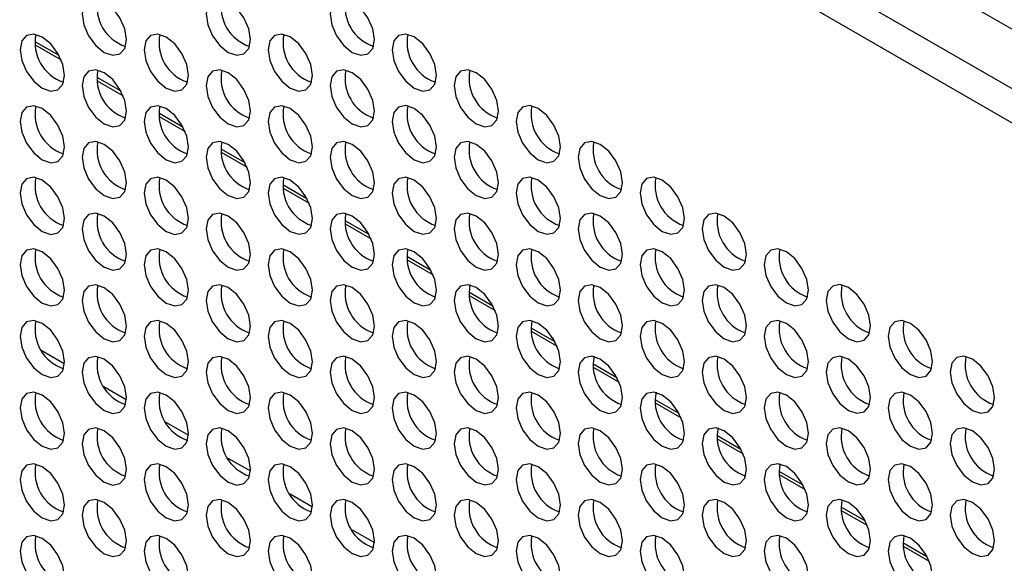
# Model space of a CAD drawing. Header units: millimetres. Extents: x 256 to 1374, y 313 to 1176.
# Tile 173 of 212: x 1155 to 1171, y 992 to 1001. Entities that reach past the tile are written whole.
import ezdxf

# ---------------------------------------------------------------- set-up
doc = ezdxf.new("R2010")
doc.units = ezdxf.units.MM

msp = doc.modelspace()

# ---------------------------------------------------------------- linework, layer by layer
at = {"color": 7, "linetype": 'Continuous', "lineweight": 30}
for p, q in [((1112.7167, 1034.3251), (1282.2485, 936.4564)), ((1281.4236, 935.9802), (1111.4203, 1034.121)), ((1281.3546, 935.4757), (1111.1846, 1033.7127))]:
    msp.add_line(p, q, dxfattribs=at)
at = {"color": 8, "linetype": 'Continuous', "lineweight": 30}
for p, q in [((1155.1666, 1000.6184), (1155.549, 1000.3977)), ((1155.1699, 1000.5621), (1155.5843, 1000.3229)), ((1156.1566, 1000.0469), (1156.539, 999.8262)), ((1156.1599, 999.9906), (1156.5742, 999.7514)), ((1157.1465, 999.4754), (1157.5289, 999.2547)), ((1157.1498, 999.4191), (1157.5642, 999.1799)), ((1158.1365, 998.904), (1158.5189, 998.6832)), ((1158.1398, 998.8476), (1158.5541, 998.6084)), ((1159.1264, 998.3325), (1159.5088, 998.1117)), ((1159.1297, 998.2761), (1159.5441, 998.0369)), ((1160.1164, 997.761), (1160.4988, 997.5402)), ((1160.1197, 997.7047), (1160.534, 997.4655)), ((1161.1063, 997.1895), (1161.4887, 996.9688)), ((1161.1096, 997.1332), (1161.524, 996.894)), ((1162.0963, 996.618), (1162.4787, 996.3973)), ((1162.0996, 996.5617), (1162.5139, 996.3225)), ((1163.0862, 996.0465), (1163.4686, 995.8258)), ((1163.0895, 995.9902), (1163.5039, 995.751)), ((1155.2803, 995.6815), (1155.6372, 995.4755)), ((1164.0762, 995.475), (1164.4586, 995.2543)), ((1164.0795, 995.4187), (1164.4938, 995.1795)), ((1156.2703, 995.11), (1156.6272, 994.904)), ((1165.0661, 994.9036), (1165.4485, 994.6828)), ((1165.0694, 994.8472), (1165.4838, 994.608)), ((1157.2602, 994.5385), (1157.6171, 994.3325)), ((1166.0561, 994.3321), (1166.4385, 994.1113)), ((1166.0594, 994.2757), (1166.4737, 994.0365)), ((1158.2502, 993.9671), (1158.6071, 993.761)), ((1167.046, 993.7606), (1167.4284, 993.5398)), ((1167.0493, 993.7043), (1167.4637, 993.4651)), ((1159.2401, 993.3956), (1159.597, 993.1895)), ((1168.036, 993.1891), (1168.4184, 992.9684)), ((1168.0393, 993.1328), (1168.4536, 992.8936)), ((1160.2301, 992.8241), (1160.587, 992.618)), ((1169.0259, 992.6176), (1169.4083, 992.3969)), ((1169.0292, 992.5613), (1169.4436, 992.3221))]:
    msp.add_line(p, q, dxfattribs=at)
at = {"color": 7, "linetype": 'Continuous', "lineweight": 30, "flags": 128}
for points in [[(1156.628, 1000.6471), (1156.6011, 1000.8189), (1156.5244, 1000.9956), (1156.4097, 1001.1503), (1156.2744, 1001.2595), (1156.1391, 1001.3065), (1156.0244, 1001.2842), (1155.9478, 1001.196), (1155.9209, 1001.0553), (1155.9478, 1000.8835), (1156.0244, 1000.7068), (1156.1391, 1000.5521), (1156.2744, 1000.4429), (1156.4097, 1000.3959), (1156.5244, 1000.4182), (1156.6011, 1000.5064), (1156.628, 1000.6471)], [(1158.6079, 1000.6473), (1158.581, 1000.8191), (1158.5043, 1000.9958), (1158.3896, 1001.1505), (1158.2543, 1001.2597), (1158.119, 1001.3067), (1158.0043, 1001.2844), (1157.9277, 1001.1962), (1157.9008, 1001.0555), (1157.9277, 1000.8837), (1158.0043, 1000.707), (1158.119, 1000.5523), (1158.2543, 1000.4431), (1158.3896, 1000.3961), (1158.5043, 1000.4184), (1158.581, 1000.5066), (1158.6079, 1000.6473)], [(1160.5878, 1000.6475), (1160.5609, 1000.8192), (1160.4842, 1000.9959), (1160.3695, 1001.1507), (1160.2342, 1001.2598), (1160.0989, 1001.3069), (1159.9842, 1001.2846), (1159.9076, 1001.1964), (1159.8807, 1001.0557), (1159.9076, 1000.8839), (1159.9842, 1000.7072), (1160.0989, 1000.5525), (1160.2342, 1000.4433), (1160.3695, 1000.3963), (1160.4842, 1000.4186), (1160.5609, 1000.5068), (1160.5878, 1000.6475)], [(1155.638, 1000.0754), (1155.6111, 1000.2472), (1155.5345, 1000.4239), (1155.4198, 1000.5786), (1155.2845, 1000.6878), (1155.1492, 1000.7348), (1155.0345, 1000.7125), (1154.9578, 1000.6243), (1154.9309, 1000.4836), (1154.9578, 1000.3119), (1155.0345, 1000.1352), (1155.1492, 999.9805), (1155.2845, 999.8713), (1155.4198, 999.8242), (1155.5345, 999.8465), (1155.6111, 999.9347), (1155.638, 1000.0754)], [(1157.6179, 1000.0756), (1157.591, 1000.2474), (1157.5144, 1000.4241), (1157.3997, 1000.5788), (1157.2644, 1000.688), (1157.1291, 1000.735), (1157.0144, 1000.7127), (1156.9377, 1000.6245), (1156.9108, 1000.4838), (1156.9377, 1000.312), (1157.0144, 1000.1354), (1157.1291, 999.9806), (1157.2644, 999.8714), (1157.3997, 999.8244), (1157.5144, 999.8467), (1157.591, 999.9349), (1157.6179, 1000.0756)], [(1159.5978, 1000.0758), (1159.5709, 1000.2476), (1159.4943, 1000.4243), (1159.3796, 1000.579), (1159.2443, 1000.6882), (1159.109, 1000.7352), (1158.9943, 1000.7129), (1158.9176, 1000.6247), (1158.8907, 1000.484), (1158.9176, 1000.3122), (1158.9943, 1000.1355), (1159.109, 999.9808), (1159.2443, 999.8716), (1159.3796, 999.8246), (1159.4943, 999.8469), (1159.5709, 999.9351), (1159.5978, 1000.0758)], [(1161.5777, 1000.076), (1161.5508, 1000.2478), (1161.4742, 1000.4245), (1161.3595, 1000.5792), (1161.2242, 1000.6884), (1161.0889, 1000.7354), (1160.9742, 1000.7131), (1160.8975, 1000.6249), (1160.8706, 1000.4842), (1160.8975, 1000.3124), (1160.9742, 1000.1357), (1161.0889, 999.981), (1161.2242, 999.8718), (1161.3595, 999.8248), (1161.4742, 999.8471), (1161.5508, 999.9353), (1161.5777, 1000.076)], [(1156.628, 999.5039), (1156.6011, 999.6757), (1156.5244, 999.8524), (1156.4097, 1000.0071), (1156.2744, 1000.1163), (1156.1391, 1000.1633), (1156.0244, 1000.1411), (1155.9478, 1000.0529), (1155.9209, 999.9121), (1155.9478, 999.7404), (1156.0244, 999.5637), (1156.1391, 999.409), (1156.2744, 999.2998), (1156.4097, 999.2528), (1156.5244, 999.275), (1156.6011, 999.3632), (1156.628, 999.5039)], [(1158.6079, 999.5041), (1158.581, 999.6759), (1158.5043, 999.8526), (1158.3896, 1000.0073), (1158.2543, 1000.1165), (1158.119, 1000.1635), (1158.0043, 1000.1412), (1157.9277, 1000.053), (1157.9008, 999.9123), (1157.9277, 999.7406), (1158.0043, 999.5639), (1158.119, 999.4091), (1158.2543, 999.3), (1158.3896, 999.2529), (1158.5043, 999.2752), (1158.581, 999.3634), (1158.6079, 999.5041)], [(1160.5878, 999.5043), (1160.5609, 999.6761), (1160.4842, 999.8528), (1160.3695, 1000.0075), (1160.2342, 1000.1167), (1160.0989, 1000.1637), (1159.9842, 1000.1414), (1159.9076, 1000.0532), (1159.8807, 999.9125), (1159.9076, 999.7407), (1159.9842, 999.5641), (1160.0989, 999.4093), (1160.2342, 999.3001), (1160.3695, 999.2531), (1160.4842, 999.2754), (1160.5609, 999.3636), (1160.5878, 999.5043)], [(1162.5677, 999.5045), (1162.5408, 999.6763), (1162.4641, 999.853), (1162.3494, 1000.0077), (1162.2141, 1000.1169), (1162.0788, 1000.1639), (1161.9641, 1000.1416), (1161.8875, 1000.0534), (1161.8606, 999.9127), (1161.8875, 999.7409), (1161.9641, 999.5642), (1162.0788, 999.4095), (1162.2141, 999.3003), (1162.3494, 999.2533), (1162.4641, 999.2756), (1162.5408, 999.3638), (1162.5677, 999.5045)], [(1155.638, 998.9323), (1155.6111, 999.104), (1155.5345, 999.2807), (1155.4198, 999.4355), (1155.2845, 999.5446), (1155.1492, 999.5917), (1155.0345, 999.5694), (1154.9578, 999.4812), (1154.9309, 999.3405), (1154.9578, 999.1687), (1155.0345, 998.992), (1155.1492, 998.8373), (1155.2845, 998.7281), (1155.4198, 998.6811), (1155.5345, 998.7034), (1155.6111, 998.7916), (1155.638, 998.9323)], [(1157.6179, 998.9325), (1157.591, 999.1042), (1157.5144, 999.2809), (1157.3997, 999.4356), (1157.2644, 999.5448), (1157.1291, 999.5919), (1157.0144, 999.5696), (1156.9377, 999.4814), (1156.9108, 999.3407), (1156.9377, 999.1689), (1157.0144, 998.9922), (1157.1291, 998.8375), (1157.2644, 998.7283), (1157.3997, 998.6813), (1157.5144, 998.7036), (1157.591, 998.7918), (1157.6179, 998.9325)], [(1159.5978, 998.9326), (1159.5709, 999.1044), (1159.4943, 999.2811), (1159.3796, 999.4358), (1159.2443, 999.545), (1159.109, 999.592), (1158.9943, 999.5698), (1158.9176, 999.4816), (1158.8907, 999.3409), (1158.9176, 999.1691), (1158.9943, 998.9924), (1159.109, 998.8377), (1159.2443, 998.7285), (1159.3796, 998.6815), (1159.4943, 998.7037), (1159.5709, 998.7919), (1159.5978, 998.9326)], [(1161.5777, 998.9328), (1161.5508, 999.1046), (1161.4742, 999.2813), (1161.3595, 999.436), (1161.2242, 999.5452), (1161.0889, 999.5922), (1160.9742, 999.5699), (1160.8975, 999.4817), (1160.8706, 999.341), (1160.8975, 999.1693), (1160.9742, 998.9926), (1161.0889, 998.8378), (1161.2242, 998.7287), (1161.3595, 998.6816), (1161.4742, 998.7039), (1161.5508, 998.7921), (1161.5777, 998.9328)], [(1163.5576, 998.933), (1163.5307, 999.1048), (1163.4541, 999.2815), (1163.3394, 999.4362), (1163.2041, 999.5454), (1163.0688, 999.5924), (1162.9541, 999.5701), (1162.8774, 999.4819), (1162.8505, 999.3412), (1162.8774, 999.1694), (1162.9541, 998.9928), (1163.0688, 998.838), (1163.2041, 998.7289), (1163.3394, 998.6818), (1163.4541, 998.7041), (1163.5307, 998.7923), (1163.5576, 998.933)], [(1156.628, 998.3608), (1156.6011, 998.5326), (1156.5244, 998.7093), (1156.4097, 998.864), (1156.2744, 998.9732), (1156.1391, 999.0202), (1156.0244, 998.9979), (1155.9478, 998.9097), (1155.9209, 998.769), (1155.9478, 998.5972), (1156.0244, 998.4205), (1156.1391, 998.2658), (1156.2744, 998.1566), (1156.4097, 998.1096), (1156.5244, 998.1319), (1156.6011, 998.2201), (1156.628, 998.3608)], [(1158.6079, 998.361), (1158.581, 998.5327), (1158.5043, 998.7094), (1158.3896, 998.8642), (1158.2543, 998.9733), (1158.119, 999.0204), (1158.0043, 998.9981), (1157.9277, 998.9099), (1157.9008, 998.7692), (1157.9277, 998.5974), (1158.0043, 998.4207), (1158.119, 998.266), (1158.2543, 998.1568), (1158.3896, 998.1098), (1158.5043, 998.1321), (1158.581, 998.2203), (1158.6079, 998.361)], [(1160.5878, 998.3612), (1160.5609, 998.5329), (1160.4842, 998.7096), (1160.3695, 998.8643), (1160.2342, 998.9735), (1160.0989, 999.0206), (1159.9842, 998.9983), (1159.9076, 998.9101), (1159.8807, 998.7694), (1159.9076, 998.5976), (1159.9842, 998.4209), (1160.0989, 998.2662), (1160.2342, 998.157), (1160.3695, 998.11), (1160.4842, 998.1323), (1160.5609, 998.2205), (1160.5878, 998.3612)], [(1162.5677, 998.3613), (1162.5408, 998.5331), (1162.4641, 998.7098), (1162.3494, 998.8645), (1162.2141, 998.9737), (1162.0788, 999.0207), (1161.9641, 998.9985), (1161.8875, 998.9103), (1161.8606, 998.7696), (1161.8875, 998.5978), (1161.9641, 998.4211), (1162.0788, 998.2664), (1162.2141, 998.1572), (1162.3494, 998.1101), (1162.4641, 998.1324), (1162.5408, 998.2206), (1162.5677, 998.3613)], [(1164.5476, 998.3615), (1164.5207, 998.5333), (1164.444, 998.71), (1164.3293, 998.8647), (1164.194, 998.9739), (1164.0587, 999.0209), (1163.944, 998.9986), (1163.8674, 998.9104), (1163.8405, 998.7697), (1163.8674, 998.598), (1163.944, 998.4213), (1164.0587, 998.2665), (1164.194, 998.1574), (1164.3293, 998.1103), (1164.444, 998.1326), (1164.5207, 998.2208), (1164.5476, 998.3615)], [(1155.638, 997.7891), (1155.6111, 997.9609), (1155.5345, 998.1376), (1155.4198, 998.2923), (1155.2845, 998.4015), (1155.1492, 998.4485), (1155.0345, 998.4262), (1154.9578, 998.338), (1154.9309, 998.1973), (1154.9578, 998.0255), (1155.0345, 997.8489), (1155.1492, 997.6941), (1155.2845, 997.585), (1155.4198, 997.5379), (1155.5345, 997.5602), (1155.6111, 997.6484), (1155.638, 997.7891)], [(1157.6179, 997.7893), (1157.591, 997.9611), (1157.5144, 998.1378), (1157.3997, 998.2925), (1157.2644, 998.4017), (1157.1291, 998.4487), (1157.0144, 998.4264), (1156.9377, 998.3382), (1156.9108, 998.1975), (1156.9377, 998.0257), (1157.0144, 997.849), (1157.1291, 997.6943), (1157.2644, 997.5851), (1157.3997, 997.5381), (1157.5144, 997.5604), (1157.591, 997.6486), (1157.6179, 997.7893)], [(1159.5978, 997.7895), (1159.5709, 997.9613), (1159.4943, 998.138), (1159.3796, 998.2927), (1159.2443, 998.4019), (1159.109, 998.4489), (1158.9943, 998.4266), (1158.9176, 998.3384), (1158.8907, 998.1977), (1158.9176, 998.0259), (1158.9943, 997.8492), (1159.109, 997.6945), (1159.2443, 997.5853), (1159.3796, 997.5383), (1159.4943, 997.5606), (1159.5709, 997.6488), (1159.5978, 997.7895)], [(1161.5777, 997.7897), (1161.5508, 997.9615), (1161.4742, 998.1381), (1161.3595, 998.2929), (1161.2242, 998.402), (1161.0889, 998.4491), (1160.9742, 998.4268), (1160.8975, 998.3386), (1160.8706, 998.1979), (1160.8975, 998.0261), (1160.9742, 997.8494), (1161.0889, 997.6947), (1161.2242, 997.5855), (1161.3595, 997.5385), (1161.4742, 997.5608), (1161.5508, 997.649), (1161.5777, 997.7897)], [(1163.5576, 997.7899), (1163.5307, 997.9616), (1163.4541, 998.1383), (1163.3394, 998.293), (1163.2041, 998.4022), (1163.0688, 998.4493), (1162.9541, 998.427), (1162.8774, 998.3388), (1162.8505, 998.1981), (1162.8774, 998.0263), (1162.9541, 997.8496), (1163.0688, 997.6949), (1163.2041, 997.5857), (1163.3394, 997.5387), (1163.4541, 997.561), (1163.5307, 997.6492), (1163.5576, 997.7899)], [(1165.5375, 997.79), (1165.5106, 997.9618), (1165.434, 998.1385), (1165.3193, 998.2932), (1165.184, 998.4024), (1165.0487, 998.4494), (1164.934, 998.4272), (1164.8573, 998.339), (1164.8304, 998.1983), (1164.8573, 998.0265), (1164.934, 997.8498), (1165.0487, 997.6951), (1165.184, 997.5859), (1165.3193, 997.5388), (1165.434, 997.5611), (1165.5106, 997.6493), (1165.5375, 997.79)], [(1156.628, 997.2176), (1156.6011, 997.3894), (1156.5244, 997.5661), (1156.4097, 997.7208), (1156.2744, 997.83), (1156.1391, 997.877), (1156.0244, 997.8547), (1155.9478, 997.7665), (1155.9209, 997.6258), (1155.9478, 997.4541), (1156.0244, 997.2774), (1156.1391, 997.1226), (1156.2744, 997.0135), (1156.4097, 996.9664), (1156.5244, 996.9887), (1156.6011, 997.0769), (1156.628, 997.2176)], [(1158.6079, 997.2178), (1158.581, 997.3896), (1158.5043, 997.5663), (1158.3896, 997.721), (1158.2543, 997.8302), (1158.119, 997.8772), (1158.0043, 997.8549), (1157.9277, 997.7667), (1157.9008, 997.626), (1157.9277, 997.4542), (1158.0043, 997.2775), (1158.119, 997.1228), (1158.2543, 997.0137), (1158.3896, 996.9666), (1158.5043, 996.9889), (1158.581, 997.0771), (1158.6079, 997.2178)], [(1160.5878, 997.218), (1160.5609, 997.3898), (1160.4842, 997.5665), (1160.3695, 997.7212), (1160.2342, 997.8304), (1160.0989, 997.8774), (1159.9842, 997.8551), (1159.9076, 997.7669), (1159.8807, 997.6262), (1159.9076, 997.4544), (1159.9842, 997.2777), (1160.0989, 997.123), (1160.2342, 997.0138), (1160.3695, 996.9668), (1160.4842, 996.9891), (1160.5609, 997.0773), (1160.5878, 997.218)], [(1162.5677, 997.2182), (1162.5408, 997.39), (1162.4641, 997.5667), (1162.3494, 997.7214), (1162.2141, 997.8306), (1162.0788, 997.8776), (1161.9641, 997.8553), (1161.8875, 997.7671), (1161.8606, 997.6264), (1161.8875, 997.4546), (1161.9641, 997.2779), (1162.0788, 997.1232), (1162.2141, 997.014), (1162.3494, 996.967), (1162.4641, 996.9893), (1162.5408, 997.0775), (1162.5677, 997.2182)], [(1164.5476, 997.2184), (1164.5207, 997.3902), (1164.444, 997.5668), (1164.3293, 997.7216), (1164.194, 997.8307), (1164.0587, 997.8778), (1163.944, 997.8555), (1163.8674, 997.7673), (1163.8405, 997.6266), (1163.8674, 997.4548), (1163.944, 997.2781), (1164.0587, 997.1234), (1164.194, 997.0142), (1164.3293, 996.9672), (1164.444, 996.9895), (1164.5207, 997.0777), (1164.5476, 997.2184)], [(1166.5275, 997.2186), (1166.5006, 997.3903), (1166.4239, 997.567), (1166.3092, 997.7218), (1166.1739, 997.8309), (1166.0386, 997.878), (1165.9239, 997.8557), (1165.8473, 997.7675), (1165.8204, 997.6268), (1165.8473, 997.455), (1165.9239, 997.2783), (1166.0386, 997.1236), (1166.1739, 997.0144), (1166.3092, 996.9674), (1166.4239, 996.9896), (1166.5006, 997.0779), (1166.5275, 997.2186)], [(1155.638, 996.646), (1155.6111, 996.8177), (1155.5345, 996.9944), (1155.4198, 997.1491), (1155.2845, 997.2583), (1155.1492, 997.3054), (1155.0345, 997.2831), (1154.9578, 997.1949), (1154.9309, 997.0542), (1154.9578, 996.8824), (1155.0345, 996.7057), (1155.1492, 996.551), (1155.2845, 996.4418), (1155.4198, 996.3948), (1155.5345, 996.4171), (1155.6111, 996.5053), (1155.638, 996.646)], [(1157.6179, 996.6461), (1157.591, 996.8179), (1157.5144, 996.9946), (1157.3997, 997.1493), (1157.2644, 997.2585), (1157.1291, 997.3055), (1157.0144, 997.2833), (1156.9377, 997.1951), (1156.9108, 997.0544), (1156.9377, 996.8826), (1157.0144, 996.7059), (1157.1291, 996.5512), (1157.2644, 996.442), (1157.3997, 996.3949), (1157.5144, 996.4172), (1157.591, 996.5054), (1157.6179, 996.6461)], [(1159.5978, 996.6463), (1159.5709, 996.8181), (1159.4943, 996.9948), (1159.3796, 997.1495), (1159.2443, 997.2587), (1159.109, 997.3057), (1158.9943, 997.2834), (1158.9176, 997.1952), (1158.8907, 997.0545), (1158.9176, 996.8828), (1158.9943, 996.7061), (1159.109, 996.5513), (1159.2443, 996.4422), (1159.3796, 996.3951), (1159.4943, 996.4174), (1159.5709, 996.5056), (1159.5978, 996.6463)], [(1161.5777, 996.6465), (1161.5508, 996.8183), (1161.4742, 996.995), (1161.3595, 997.1497), (1161.2242, 997.2589), (1161.0889, 997.3059), (1160.9742, 997.2836), (1160.8975, 997.1954), (1160.8706, 997.0547), (1160.8975, 996.8829), (1160.9742, 996.7063), (1161.0889, 996.5515), (1161.2242, 996.4423), (1161.3595, 996.3953), (1161.4742, 996.4176), (1161.5508, 996.5058), (1161.5777, 996.6465)], [(1163.5576, 996.6467), (1163.5307, 996.8185), (1163.4541, 996.9952), (1163.3394, 997.1499), (1163.2041, 997.2591), (1163.0688, 997.3061), (1162.9541, 997.2838), (1162.8774, 997.1956), (1162.8505, 997.0549), (1162.8774, 996.8831), (1162.9541, 996.7064), (1163.0688, 996.5517), (1163.2041, 996.4425), (1163.3394, 996.3955), (1163.4541, 996.4178), (1163.5307, 996.506), (1163.5576, 996.6467)], [(1165.5375, 996.6469), (1165.5106, 996.8187), (1165.434, 996.9954), (1165.3193, 997.1501), (1165.184, 997.2593), (1165.0487, 997.3063), (1164.934, 997.284), (1164.8573, 997.1958), (1164.8304, 997.0551), (1164.8573, 996.8833), (1164.934, 996.7066), (1165.0487, 996.5519), (1165.184, 996.4427), (1165.3193, 996.3957), (1165.434, 996.418), (1165.5106, 996.5062), (1165.5375, 996.6469)], [(1167.5174, 996.6471), (1167.4905, 996.8188), (1167.4139, 996.9955), (1167.2992, 997.1503), (1167.1639, 997.2594), (1167.0286, 997.3065), (1166.9139, 997.2842), (1166.8372, 997.196), (1166.8103, 997.0553), (1166.8372, 996.8835), (1166.9139, 996.7068), (1167.0286, 996.5521), (1167.1639, 996.4429), (1167.2992, 996.3959), (1167.4139, 996.4182), (1167.4905, 996.5064), (1167.5174, 996.6471)], [(1156.628, 996.0745), (1156.6011, 996.2463), (1156.5244, 996.4229), (1156.4097, 996.5777), (1156.2744, 996.6868), (1156.1391, 996.7339), (1156.0244, 996.7116), (1155.9478, 996.6234), (1155.9209, 996.4827), (1155.9478, 996.3109), (1156.0244, 996.1342), (1156.1391, 995.9795), (1156.2744, 995.8703), (1156.4097, 995.8233), (1156.5244, 995.8456), (1156.6011, 995.9338), (1156.628, 996.0745)], [(1158.6079, 996.0747), (1158.581, 996.2464), (1158.5043, 996.4231), (1158.3896, 996.5779), (1158.2543, 996.687), (1158.119, 996.7341), (1158.0043, 996.7118), (1157.9277, 996.6236), (1157.9008, 996.4829), (1157.9277, 996.3111), (1158.0043, 996.1344), (1158.119, 995.9797), (1158.2543, 995.8705), (1158.3896, 995.8235), (1158.5043, 995.8457), (1158.581, 995.934), (1158.6079, 996.0747)], [(1160.5878, 996.0748), (1160.5609, 996.2466), (1160.4842, 996.4233), (1160.3695, 996.578), (1160.2342, 996.6872), (1160.0989, 996.7342), (1159.9842, 996.712), (1159.9076, 996.6238), (1159.8807, 996.4831), (1159.9076, 996.3113), (1159.9842, 996.1346), (1160.0989, 995.9799), (1160.2342, 995.8707), (1160.3695, 995.8236), (1160.4842, 995.8459), (1160.5609, 995.9341), (1160.5878, 996.0748)], [(1162.5677, 996.075), (1162.5408, 996.2468), (1162.4641, 996.4235), (1162.3494, 996.5782), (1162.2141, 996.6874), (1162.0788, 996.7344), (1161.9641, 996.7121), (1161.8875, 996.6239), (1161.8606, 996.4832), (1161.8875, 996.3115), (1161.9641, 996.1348), (1162.0788, 995.9801), (1162.2141, 995.8709), (1162.3494, 995.8238), (1162.4641, 995.8461), (1162.5408, 995.9343), (1162.5677, 996.075)], [(1164.5476, 996.0752), (1164.5207, 996.247), (1164.444, 996.4237), (1164.3293, 996.5784), (1164.194, 996.6876), (1164.0587, 996.7346), (1163.944, 996.7123), (1163.8674, 996.6241), (1163.8405, 996.4834), (1163.8674, 996.3116), (1163.944, 996.135), (1164.0587, 995.9802), (1164.194, 995.871), (1164.3293, 995.824), (1164.444, 995.8463), (1164.5207, 995.9345), (1164.5476, 996.0752)], [(1166.5275, 996.0754), (1166.5006, 996.2472), (1166.4239, 996.4239), (1166.3092, 996.5786), (1166.1739, 996.6878), (1166.0386, 996.7348), (1165.9239, 996.7125), (1165.8473, 996.6243), (1165.8204, 996.4836), (1165.8473, 996.3118), (1165.9239, 996.1351), (1166.0386, 995.9804), (1166.1739, 995.8712), (1166.3092, 995.8242), (1166.4239, 995.8465), (1166.5006, 995.9347), (1166.5275, 996.0754)], [(1168.5074, 996.0756), (1168.4805, 996.2474), (1168.4038, 996.4241), (1168.2891, 996.5788), (1168.1538, 996.688), (1168.0185, 996.735), (1167.9038, 996.7127), (1167.8272, 996.6245), (1167.8003, 996.4838), (1167.8272, 996.312), (1167.9038, 996.1353), (1168.0185, 995.9806), (1168.1538, 995.8714), (1168.2891, 995.8244), (1168.4038, 995.8467), (1168.4805, 995.9349), (1168.5074, 996.0756)], [(1155.638, 995.5028), (1155.6111, 995.6746), (1155.5345, 995.8513), (1155.4198, 996.006), (1155.2845, 996.1152), (1155.1492, 996.1622), (1155.0345, 996.1399), (1154.9578, 996.0517), (1154.9309, 995.911), (1154.9578, 995.7392), (1155.0345, 995.5625), (1155.1492, 995.4078), (1155.2845, 995.2986), (1155.4198, 995.2516), (1155.5345, 995.2739), (1155.6111, 995.3621), (1155.638, 995.5028)], [(1157.6179, 995.503), (1157.591, 995.6748), (1157.5144, 995.8515), (1157.3997, 996.0062), (1157.2644, 996.1154), (1157.1291, 996.1624), (1157.0144, 996.1401), (1156.9377, 996.0519), (1156.9108, 995.9112), (1156.9377, 995.7394), (1157.0144, 995.5627), (1157.1291, 995.408), (1157.2644, 995.2988), (1157.3997, 995.2518), (1157.5144, 995.2741), (1157.591, 995.3623), (1157.6179, 995.503)], [(1159.5978, 995.5032), (1159.5709, 995.6749), (1159.4943, 995.8516), (1159.3796, 996.0064), (1159.2443, 996.1155), (1159.109, 996.1626), (1158.9943, 996.1403), (1158.9176, 996.0521), (1158.8907, 995.9114), (1158.9176, 995.7396), (1158.9943, 995.5629), (1159.109, 995.4082), (1159.2443, 995.299), (1159.3796, 995.252), (1159.4943, 995.2743), (1159.5709, 995.3625), (1159.5978, 995.5032)], [(1161.5777, 995.5034), (1161.5508, 995.6751), (1161.4742, 995.8518), (1161.3595, 996.0066), (1161.2242, 996.1157), (1161.0889, 996.1628), (1160.9742, 996.1405), (1160.8975, 996.0523), (1160.8706, 995.9116), (1160.8975, 995.7398), (1160.9742, 995.5631), (1161.0889, 995.4084), (1161.2242, 995.2992), (1161.3595, 995.2522), (1161.4742, 995.2744), (1161.5508, 995.3627), (1161.5777, 995.5034)], [(1163.5576, 995.5035), (1163.5307, 995.6753), (1163.4541, 995.852), (1163.3394, 996.0067), (1163.2041, 996.1159), (1163.0688, 996.1629), (1162.9541, 996.1407), (1162.8774, 996.0525), (1162.8505, 995.9117), (1162.8774, 995.74), (1162.9541, 995.5633), (1163.0688, 995.4086), (1163.2041, 995.2994), (1163.3394, 995.2524), (1163.4541, 995.2746), (1163.5307, 995.3628), (1163.5576, 995.5035)], [(1165.5375, 995.5037), (1165.5106, 995.6755), (1165.434, 995.8522), (1165.3193, 996.0069), (1165.184, 996.1161), (1165.0487, 996.1631), (1164.934, 996.1408), (1164.8573, 996.0526), (1164.8304, 995.9119), (1164.8573, 995.7402), (1164.934, 995.5635), (1165.0487, 995.4087), (1165.184, 995.2996), (1165.3193, 995.2525), (1165.434, 995.2748), (1165.5106, 995.363), (1165.5375, 995.5037)], [(1167.5174, 995.5039), (1167.4905, 995.6757), (1167.4139, 995.8524), (1167.2992, 996.0071), (1167.1639, 996.1163), (1167.0286, 996.1633), (1166.9139, 996.141), (1166.8372, 996.0528), (1166.8103, 995.9121), (1166.8372, 995.7403), (1166.9139, 995.5637), (1167.0286, 995.4089), (1167.1639, 995.2997), (1167.2992, 995.2527), (1167.4139, 995.275), (1167.4905, 995.3632), (1167.5174, 995.5039)], [(1169.4973, 995.5041), (1169.4704, 995.6759), (1169.3938, 995.8526), (1169.2791, 996.0073), (1169.1438, 996.1165), (1169.0085, 996.1635), (1168.8938, 996.1412), (1168.8171, 996.053), (1168.7902, 995.9123), (1168.8171, 995.7405), (1168.8938, 995.5638), (1169.0085, 995.4091), (1169.1438, 995.2999), (1169.2791, 995.2529), (1169.3938, 995.2752), (1169.4704, 995.3634), (1169.4973, 995.5041)], [(1156.628, 994.9313), (1156.6011, 995.1031), (1156.5244, 995.2798), (1156.4097, 995.4345), (1156.2744, 995.5437), (1156.1391, 995.5907), (1156.0244, 995.5684), (1155.9478, 995.4802), (1155.9209, 995.3395), (1155.9478, 995.1677), (1156.0244, 994.9911), (1156.1391, 994.8363), (1156.2744, 994.7271), (1156.4097, 994.6801), (1156.5244, 994.7024), (1156.6011, 994.7906), (1156.628, 994.9313)], [(1158.6079, 994.9315), (1158.581, 995.1033), (1158.5043, 995.28), (1158.3896, 995.4347), (1158.2543, 995.5439), (1158.119, 995.5909), (1158.0043, 995.5686), (1157.9277, 995.4804), (1157.9008, 995.3397), (1157.9277, 995.1679), (1158.0043, 994.9912), (1158.119, 994.8365), (1158.2543, 994.7273), (1158.3896, 994.6803), (1158.5043, 994.7026), (1158.581, 994.7908), (1158.6079, 994.9315)], [(1160.5878, 994.9317), (1160.5609, 995.1035), (1160.4842, 995.2802), (1160.3695, 995.4349), (1160.2342, 995.5441), (1160.0989, 995.5911), (1159.9842, 995.5688), (1159.9076, 995.4806), (1159.8807, 995.3399), (1159.9076, 995.1681), (1159.9842, 994.9914), (1160.0989, 994.8367), (1160.2342, 994.7275), (1160.3695, 994.6805), (1160.4842, 994.7028), (1160.5609, 994.791), (1160.5878, 994.9317)], [(1162.5677, 994.9319), (1162.5408, 995.1036), (1162.4641, 995.2803), (1162.3494, 995.4351), (1162.2141, 995.5442), (1162.0788, 995.5913), (1161.9641, 995.569), (1161.8875, 995.4808), (1161.8606, 995.3401), (1161.8875, 995.1683), (1161.9641, 994.9916), (1162.0788, 994.8369), (1162.2141, 994.7277), (1162.3494, 994.6807), (1162.4641, 994.703), (1162.5408, 994.7912), (1162.5677, 994.9319)], [(1164.5476, 994.9321), (1164.5207, 995.1038), (1164.444, 995.2805), (1164.3293, 995.4352), (1164.194, 995.5444), (1164.0587, 995.5915), (1163.944, 995.5692), (1163.8674, 995.481), (1163.8405, 995.3403), (1163.8674, 995.1685), (1163.944, 994.9918), (1164.0587, 994.8371), (1164.194, 994.7279), (1164.3293, 994.6809), (1164.444, 994.7032), (1164.5207, 994.7914), (1164.5476, 994.9321)], [(1166.5275, 994.9322), (1166.5006, 995.104), (1166.4239, 995.2807), (1166.3092, 995.4354), (1166.1739, 995.5446), (1166.0386, 995.5916), (1165.9239, 995.5694), (1165.8473, 995.4812), (1165.8204, 995.3405), (1165.8473, 995.1687), (1165.9239, 994.992), (1166.0386, 994.8373), (1166.1739, 994.7281), (1166.3092, 994.6811), (1166.4239, 994.7033), (1166.5006, 994.7915), (1166.5275, 994.9322)], [(1168.5074, 994.9324), (1168.4805, 995.1042), (1168.4038, 995.2809), (1168.2891, 995.4356), (1168.1538, 995.5448), (1168.0185, 995.5918), (1167.9038, 995.5695), (1167.8272, 995.4813), (1167.8003, 995.3406), (1167.8272, 995.1689), (1167.9038, 994.9922), (1168.0185, 994.8374), (1168.1538, 994.7283), (1168.2891, 994.6812), (1168.4038, 994.7035), (1168.4805, 994.7917), (1168.5074, 994.9324)], [(1170.4873, 994.9326), (1170.4604, 995.1044), (1170.3837, 995.2811), (1170.269, 995.4358), (1170.1337, 995.545), (1169.9984, 995.592), (1169.8837, 995.5697), (1169.8071, 995.4815), (1169.7802, 995.3408), (1169.8071, 995.169), (1169.8837, 994.9924), (1169.9984, 994.8376), (1170.1337, 994.7285), (1170.269, 994.6814), (1170.3837, 994.7037), (1170.4604, 994.7919), (1170.4873, 994.9326)], [(1155.638, 994.3596), (1155.6111, 994.5314), (1155.5345, 994.7081), (1155.4198, 994.8628), (1155.2845, 994.972), (1155.1492, 995.019), (1155.0345, 994.9968), (1154.9578, 994.9086), (1154.9309, 994.7678), (1154.9578, 994.5961), (1155.0345, 994.4194), (1155.1492, 994.2647), (1155.2845, 994.1555), (1155.4198, 994.1084), (1155.5345, 994.1307), (1155.6111, 994.2189), (1155.638, 994.3596)], [(1157.6179, 994.3598), (1157.591, 994.5316), (1157.5144, 994.7083), (1157.3997, 994.863), (1157.2644, 994.9722), (1157.1291, 995.0192), (1157.0144, 994.9969), (1156.9377, 994.9087), (1156.9108, 994.768), (1156.9377, 994.5963), (1157.0144, 994.4196), (1157.1291, 994.2648), (1157.2644, 994.1557), (1157.3997, 994.1086), (1157.5144, 994.1309), (1157.591, 994.2191), (1157.6179, 994.3598)], [(1159.5978, 994.36), (1159.5709, 994.5318), (1159.4943, 994.7085), (1159.3796, 994.8632), (1159.2443, 994.9724), (1159.109, 995.0194), (1158.9943, 994.9971), (1158.9176, 994.9089), (1158.8907, 994.7682), (1158.9176, 994.5964), (1158.9943, 994.4198), (1159.109, 994.265), (1159.2443, 994.1558), (1159.3796, 994.1088), (1159.4943, 994.1311), (1159.5709, 994.2193), (1159.5978, 994.36)], [(1161.5777, 994.3602), (1161.5508, 994.532), (1161.4742, 994.7087), (1161.3595, 994.8634), (1161.2242, 994.9726), (1161.0889, 995.0196), (1160.9742, 994.9973), (1160.8975, 994.9091), (1160.8706, 994.7684), (1160.8975, 994.5966), (1160.9742, 994.4199), (1161.0889, 994.2652), (1161.2242, 994.156), (1161.3595, 994.109), (1161.4742, 994.1313), (1161.5508, 994.2195), (1161.5777, 994.3602)], [(1163.5576, 994.3604), (1163.5307, 994.5322), (1163.4541, 994.7089), (1163.3394, 994.8636), (1163.2041, 994.9728), (1163.0688, 995.0198), (1162.9541, 994.9975), (1162.8774, 994.9093), (1162.8505, 994.7686), (1162.8774, 994.5968), (1162.9541, 994.4201), (1163.0688, 994.2654), (1163.2041, 994.1562), (1163.3394, 994.1092), (1163.4541, 994.1315), (1163.5307, 994.2197), (1163.5576, 994.3604)], [(1165.5375, 994.3606), (1165.5106, 994.5323), (1165.434, 994.709), (1165.3193, 994.8638), (1165.184, 994.9729), (1165.0487, 995.02), (1164.934, 994.9977), (1164.8573, 994.9095), (1164.8304, 994.7688), (1164.8573, 994.597), (1164.934, 994.4203), (1165.0487, 994.2656), (1165.184, 994.1564), (1165.3193, 994.1094), (1165.434, 994.1317), (1165.5106, 994.2199), (1165.5375, 994.3606)], [(1167.5174, 994.3608), (1167.4905, 994.5325), (1167.4139, 994.7092), (1167.2992, 994.8639), (1167.1639, 994.9731), (1167.0286, 995.0202), (1166.9139, 994.9979), (1166.8372, 994.9097), (1166.8103, 994.769), (1166.8372, 994.5972), (1166.9139, 994.4205), (1167.0286, 994.2658), (1167.1639, 994.1566), (1167.2992, 994.1096), (1167.4139, 994.1319), (1167.4905, 994.2201), (1167.5174, 994.3608)], [(1169.4973, 994.3609), (1169.4704, 994.5327), (1169.3938, 994.7094), (1169.2791, 994.8641), (1169.1438, 994.9733), (1169.0085, 995.0203), (1168.8938, 994.9981), (1168.8171, 994.9099), (1168.7902, 994.7692), (1168.8171, 994.5974), (1168.8938, 994.4207), (1169.0085, 994.266), (1169.1438, 994.1568), (1169.2791, 994.1097), (1169.3938, 994.132), (1169.4704, 994.2202), (1169.4973, 994.3609)], [(1156.628, 993.7882), (1156.6011, 993.9599), (1156.5244, 994.1366), (1156.4097, 994.2913), (1156.2744, 994.4005), (1156.1391, 994.4476), (1156.0244, 994.4253), (1155.9478, 994.3371), (1155.9209, 994.1964), (1155.9478, 994.0246), (1156.0244, 993.8479), (1156.1391, 993.6932), (1156.2744, 993.584), (1156.4097, 993.537), (1156.5244, 993.5592), (1156.6011, 993.6475), (1156.628, 993.7882)], [(1158.6079, 993.7883), (1158.581, 993.9601), (1158.5043, 994.1368), (1158.3896, 994.2915), (1158.2543, 994.4007), (1158.119, 994.4477), (1158.0043, 994.4255), (1157.9277, 994.3373), (1157.9008, 994.1965), (1157.9277, 994.0248), (1158.0043, 993.8481), (1158.119, 993.6934), (1158.2543, 993.5842), (1158.3896, 993.5372), (1158.5043, 993.5594), (1158.581, 993.6476), (1158.6079, 993.7883)], [(1160.5878, 993.7885), (1160.5609, 993.9603), (1160.4842, 994.137), (1160.3695, 994.2917), (1160.2342, 994.4009), (1160.0989, 994.4479), (1159.9842, 994.4256), (1159.9076, 994.3374), (1159.8807, 994.1967), (1159.9076, 994.025), (1159.9842, 993.8483), (1160.0989, 993.6935), (1160.2342, 993.5844), (1160.3695, 993.5373), (1160.4842, 993.5596), (1160.5609, 993.6478), (1160.5878, 993.7885)], [(1162.5677, 993.7887), (1162.5408, 993.9605), (1162.4641, 994.1372), (1162.3494, 994.2919), (1162.2141, 994.4011), (1162.0788, 994.4481), (1161.9641, 994.4258), (1161.8875, 994.3376), (1161.8606, 994.1969), (1161.8875, 994.0251), (1161.9641, 993.8485), (1162.0788, 993.6937), (1162.2141, 993.5846), (1162.3494, 993.5375), (1162.4641, 993.5598), (1162.5408, 993.648), (1162.5677, 993.7887)], [(1164.5476, 993.7889), (1164.5207, 993.9607), (1164.444, 994.1374), (1164.3293, 994.2921), (1164.194, 994.4013), (1164.0587, 994.4483), (1163.944, 994.426), (1163.8674, 994.3378), (1163.8405, 994.1971), (1163.8674, 994.0253), (1163.944, 993.8486), (1164.0587, 993.6939), (1164.194, 993.5847), (1164.3293, 993.5377), (1164.444, 993.56), (1164.5207, 993.6482), (1164.5476, 993.7889)], [(1166.5275, 993.7891), (1166.5006, 993.9609), (1166.4239, 994.1376), (1166.3092, 994.2923), (1166.1739, 994.4015), (1166.0386, 994.4485), (1165.9239, 994.4262), (1165.8473, 994.338), (1165.8204, 994.1973), (1165.8473, 994.0255), (1165.9239, 993.8488), (1166.0386, 993.6941), (1166.1739, 993.5849), (1166.3092, 993.5379), (1166.4239, 993.5602), (1166.5006, 993.6484), (1166.5275, 993.7891)], [(1168.5074, 993.7893), (1168.4805, 993.9611), (1168.4038, 994.1377), (1168.2891, 994.2925), (1168.1538, 994.4016), (1168.0185, 994.4487), (1167.9038, 994.4264), (1167.8272, 994.3382), (1167.8003, 994.1975), (1167.8272, 994.0257), (1167.9038, 993.849), (1168.0185, 993.6943), (1168.1538, 993.5851), (1168.2891, 993.5381), (1168.4038, 993.5604), (1168.4805, 993.6486), (1168.5074, 993.7893)], [(1170.4873, 993.7895), (1170.4604, 993.9612), (1170.3837, 994.1379), (1170.269, 994.2926), (1170.1337, 994.4018), (1169.9984, 994.4489), (1169.8837, 994.4266), (1169.8071, 994.3384), (1169.7802, 994.1977), (1169.8071, 994.0259), (1169.8837, 993.8492), (1169.9984, 993.6945), (1170.1337, 993.5853), (1170.269, 993.5383), (1170.3837, 993.5606), (1170.4604, 993.6488), (1170.4873, 993.7895)], [(1155.638, 993.2165), (1155.6111, 993.3883), (1155.5345, 993.565), (1155.4198, 993.7197), (1155.2845, 993.8289), (1155.1492, 993.8759), (1155.0345, 993.8536), (1154.9578, 993.7654), (1154.9309, 993.6247), (1154.9578, 993.4529), (1155.0345, 993.2762), (1155.1492, 993.1215), (1155.2845, 993.0123), (1155.4198, 992.9653), (1155.5345, 992.9876), (1155.6111, 993.0758), (1155.638, 993.2165)], [(1157.6179, 993.2167), (1157.591, 993.3884), (1157.5144, 993.5651), (1157.3997, 993.7199), (1157.2644, 993.829), (1157.1291, 993.8761), (1157.0144, 993.8538), (1156.9377, 993.7656), (1156.9108, 993.6249), (1156.9377, 993.4531), (1157.0144, 993.2764), (1157.1291, 993.1217), (1157.2644, 993.0125), (1157.3997, 992.9655), (1157.5144, 992.9878), (1157.591, 993.076), (1157.6179, 993.2167)], [(1159.5978, 993.2169), (1159.5709, 993.3886), (1159.4943, 993.5653), (1159.3796, 993.72), (1159.2443, 993.8292), (1159.109, 993.8763), (1158.9943, 993.854), (1158.9176, 993.7658), (1158.8907, 993.6251), (1158.9176, 993.4533), (1158.9943, 993.2766), (1159.109, 993.1219), (1159.2443, 993.0127), (1159.3796, 992.9657), (1159.4943, 992.988), (1159.5709, 993.0762), (1159.5978, 993.2169)], [(1161.5777, 993.217), (1161.5508, 993.3888), (1161.4742, 993.5655), (1161.3595, 993.7202), (1161.2242, 993.8294), (1161.0889, 993.8764), (1160.9742, 993.8542), (1160.8975, 993.766), (1160.8706, 993.6253), (1160.8975, 993.4535), (1160.9742, 993.2768), (1161.0889, 993.1221), (1161.2242, 993.0129), (1161.3595, 992.9659), (1161.4742, 992.9881), (1161.5508, 993.0763), (1161.5777, 993.217)], [(1163.5576, 993.2172), (1163.5307, 993.389), (1163.4541, 993.5657), (1163.3394, 993.7204), (1163.2041, 993.8296), (1163.0688, 993.8766), (1162.9541, 993.8543), (1162.8774, 993.7661), (1162.8505, 993.6254), (1162.8774, 993.4537), (1162.9541, 993.277), (1163.0688, 993.1222), (1163.2041, 993.0131), (1163.3394, 992.966), (1163.4541, 992.9883), (1163.5307, 993.0765), (1163.5576, 993.2172)], [(1165.5375, 993.2174), (1165.5106, 993.3892), (1165.434, 993.5659), (1165.3193, 993.7206), (1165.184, 993.8298), (1165.0487, 993.8768), (1164.934, 993.8545), (1164.8573, 993.7663), (1164.8304, 993.6256), (1164.8573, 993.4538), (1164.934, 993.2772), (1165.0487, 993.1224), (1165.184, 993.0133), (1165.3193, 992.9662), (1165.434, 992.9885), (1165.5106, 993.0767), (1165.5375, 993.2174)], [(1167.5174, 993.2176), (1167.4905, 993.3894), (1167.4139, 993.5661), (1167.2992, 993.7208), (1167.1639, 993.83), (1167.0286, 993.877), (1166.9139, 993.8547), (1166.8372, 993.7665), (1166.8103, 993.6258), (1166.8372, 993.454), (1166.9139, 993.2773), (1167.0286, 993.1226), (1167.1639, 993.0134), (1167.2992, 992.9664), (1167.4139, 992.9887), (1167.4905, 993.0769), (1167.5174, 993.2176)], [(1169.4973, 993.2178), (1169.4704, 993.3896), (1169.3938, 993.5663), (1169.2791, 993.721), (1169.1438, 993.8302), (1169.0085, 993.8772), (1168.8938, 993.8549), (1168.8171, 993.7667), (1168.7902, 993.626), (1168.8171, 993.4542), (1168.8938, 993.2775), (1169.0085, 993.1228), (1169.1438, 993.0136), (1169.2791, 992.9666), (1169.3938, 992.9889), (1169.4704, 993.0771), (1169.4973, 993.2178)], [(1156.628, 992.645), (1156.6011, 992.8168), (1156.5244, 992.9935), (1156.4097, 993.1482), (1156.2744, 993.2574), (1156.1391, 993.3044), (1156.0244, 993.2821), (1155.9478, 993.1939), (1155.9209, 993.0532), (1155.9478, 992.8814), (1156.0244, 992.7047), (1156.1391, 992.55), (1156.2744, 992.4408), (1156.4097, 992.3938), (1156.5244, 992.4161), (1156.6011, 992.5043), (1156.628, 992.645)], [(1158.6079, 992.6452), (1158.581, 992.817), (1158.5043, 992.9937), (1158.3896, 993.1484), (1158.2543, 993.2576), (1158.119, 993.3046), (1158.0043, 993.2823), (1157.9277, 993.1941), (1157.9008, 993.0534), (1157.9277, 992.8816), (1158.0043, 992.7049), (1158.119, 992.5502), (1158.2543, 992.441), (1158.3896, 992.394), (1158.5043, 992.4163), (1158.581, 992.5045), (1158.6079, 992.6452)], [(1160.5878, 992.6454), (1160.5609, 992.8172), (1160.4842, 992.9938), (1160.3695, 993.1486), (1160.2342, 993.2577), (1160.0989, 993.3048), (1159.9842, 993.2825), (1159.9076, 993.1943), (1159.8807, 993.0536), (1159.9076, 992.8818), (1159.9842, 992.7051), (1160.0989, 992.5504), (1160.2342, 992.4412), (1160.3695, 992.3942), (1160.4842, 992.4165), (1160.5609, 992.5047), (1160.5878, 992.6454)], [(1162.5677, 992.6456), (1162.5408, 992.8173), (1162.4641, 992.994), (1162.3494, 993.1487), (1162.2141, 993.2579), (1162.0788, 993.305), (1161.9641, 993.2827), (1161.8875, 993.1945), (1161.8606, 993.0538), (1161.8875, 992.882), (1161.9641, 992.7053), (1162.0788, 992.5506), (1162.2141, 992.4414), (1162.3494, 992.3944), (1162.4641, 992.4167), (1162.5408, 992.5049), (1162.5677, 992.6456)], [(1164.5476, 992.6457), (1164.5207, 992.8175), (1164.444, 992.9942), (1164.3293, 993.1489), (1164.194, 993.2581), (1164.0587, 993.3051), (1163.944, 993.2829), (1163.8674, 993.1947), (1163.8405, 993.054), (1163.8674, 992.8822), (1163.944, 992.7055), (1164.0587, 992.5508), (1164.194, 992.4416), (1164.3293, 992.3945), (1164.444, 992.4168), (1164.5207, 992.505), (1164.5476, 992.6457)], [(1166.5275, 992.6459), (1166.5006, 992.8177), (1166.4239, 992.9944), (1166.3092, 993.1491), (1166.1739, 993.2583), (1166.0386, 993.3053), (1165.9239, 993.283), (1165.8473, 993.1948), (1165.8204, 993.0541), (1165.8473, 992.8824), (1165.9239, 992.7057), (1166.0386, 992.5509), (1166.1739, 992.4418), (1166.3092, 992.3947), (1166.4239, 992.417), (1166.5006, 992.5052), (1166.5275, 992.6459)], [(1168.5074, 992.6461), (1168.4805, 992.8179), (1168.4038, 992.9946), (1168.2891, 993.1493), (1168.1538, 993.2585), (1168.0185, 993.3055), (1167.9038, 993.2832), (1167.8272, 993.195), (1167.8003, 993.0543), (1167.8272, 992.8825), (1167.9038, 992.7059), (1168.0185, 992.5511), (1168.1538, 992.442), (1168.2891, 992.3949), (1168.4038, 992.4172), (1168.4805, 992.5054), (1168.5074, 992.6461)], [(1170.4873, 992.6463), (1170.4604, 992.8181), (1170.3837, 992.9948), (1170.269, 993.1495), (1170.1337, 993.2587), (1169.9984, 993.3057), (1169.8837, 993.2834), (1169.8071, 993.1952), (1169.7802, 993.0545), (1169.8071, 992.8827), (1169.8837, 992.706), (1169.9984, 992.5513), (1170.1337, 992.4421), (1170.269, 992.3951), (1170.3837, 992.4174), (1170.4604, 992.5056), (1170.4873, 992.6463)], [(1155.638, 992.0733), (1155.6111, 992.2451), (1155.5345, 992.4218), (1155.4198, 992.5765), (1155.2845, 992.6857), (1155.1492, 992.7327), (1155.0345, 992.7104), (1154.9578, 992.6222), (1154.9309, 992.4815), (1154.9578, 992.3098), (1155.0345, 992.1331), (1155.1492, 991.9783), (1155.2845, 991.8692), (1155.4198, 991.8221), (1155.5345, 991.8444), (1155.6111, 991.9326), (1155.638, 992.0733)], [(1157.6179, 992.0735), (1157.591, 992.2453), (1157.5144, 992.422), (1157.3997, 992.5767), (1157.2644, 992.6859), (1157.1291, 992.7329), (1157.0144, 992.7106), (1156.9377, 992.6224), (1156.9108, 992.4817), (1156.9377, 992.3099), (1157.0144, 992.1333), (1157.1291, 991.9785), (1157.2644, 991.8694), (1157.3997, 991.8223), (1157.5144, 991.8446), (1157.591, 991.9328), (1157.6179, 992.0735)], [(1159.5978, 992.0737), (1159.5709, 992.2455), (1159.4943, 992.4222), (1159.3796, 992.5769), (1159.2443, 992.6861), (1159.109, 992.7331), (1158.9943, 992.7108), (1158.9176, 992.6226), (1158.8907, 992.4819), (1158.9176, 992.3101), (1158.9943, 992.1334), (1159.109, 991.9787), (1159.2443, 991.8695), (1159.3796, 991.8225), (1159.4943, 991.8448), (1159.5709, 991.933), (1159.5978, 992.0737)], [(1161.5777, 992.0739), (1161.5508, 992.2457), (1161.4742, 992.4224), (1161.3595, 992.5771), (1161.2242, 992.6863), (1161.0889, 992.7333), (1160.9742, 992.711), (1160.8975, 992.6228), (1160.8706, 992.4821), (1160.8975, 992.3103), (1160.9742, 992.1336), (1161.0889, 991.9789), (1161.2242, 991.8697), (1161.3595, 991.8227), (1161.4742, 991.845), (1161.5508, 991.9332), (1161.5777, 992.0739)], [(1163.5576, 992.0741), (1163.5307, 992.2459), (1163.4541, 992.4225), (1163.3394, 992.5773), (1163.2041, 992.6864), (1163.0688, 992.7335), (1162.9541, 992.7112), (1162.8774, 992.623), (1162.8505, 992.4823), (1162.8774, 992.3105), (1162.9541, 992.1338), (1163.0688, 991.9791), (1163.2041, 991.8699), (1163.3394, 991.8229), (1163.4541, 991.8452), (1163.5307, 991.9334), (1163.5576, 992.0741)], [(1165.5375, 992.0743), (1165.5106, 992.246), (1165.434, 992.4227), (1165.3193, 992.5775), (1165.184, 992.6866), (1165.0487, 992.7337), (1164.934, 992.7114), (1164.8573, 992.6232), (1164.8304, 992.4825), (1164.8573, 992.3107), (1164.934, 992.134), (1165.0487, 991.9793), (1165.184, 991.8701), (1165.3193, 991.8231), (1165.434, 991.8454), (1165.5106, 991.9336), (1165.5375, 992.0743)], [(1167.5174, 992.0744), (1167.4905, 992.2462), (1167.4139, 992.4229), (1167.2992, 992.5776), (1167.1639, 992.6868), (1167.0286, 992.7338), (1166.9139, 992.7116), (1166.8372, 992.6234), (1166.8103, 992.4827), (1166.8372, 992.3109), (1166.9139, 992.1342), (1167.0286, 991.9795), (1167.1639, 991.8703), (1167.2992, 991.8232), (1167.4139, 991.8455), (1167.4905, 991.9337), (1167.5174, 992.0744)], [(1169.4973, 992.0746), (1169.4704, 992.2464), (1169.3938, 992.4231), (1169.2791, 992.5778), (1169.1438, 992.687), (1169.0085, 992.734), (1168.8938, 992.7117), (1168.8171, 992.6235), (1168.7902, 992.4828), (1168.8171, 992.3111), (1168.8938, 992.1344), (1169.0085, 991.9797), (1169.1438, 991.8705), (1169.2791, 991.8234), (1169.3938, 991.8457), (1169.4704, 991.9339), (1169.4973, 992.0746)]]:
    msp.add_lwpolyline(points, dxfattribs=at)
at = {"color": 7, "linetype": 'Continuous', "lineweight": 30}
for centre, radius, start, end in [((1156.8291, 1001.1714), 0.67, 168.83703, 251.15743), ((1158.809, 1001.1716), 0.67, 168.83641, 251.15829), ((1160.7889, 1001.1718), 0.67, 168.83697, 251.15772), ((1155.8392, 1000.5998), 0.67, 168.83735, 251.15738), ((1157.8191, 1000.5999), 0.67, 168.83702, 251.15741), ((1159.799, 1000.6001), 0.67, 168.83633, 251.15837), ((1161.7789, 1000.6003), 0.67, 168.83702, 251.15767), ((1156.8291, 1000.0283), 0.67, 168.83719, 251.15754), ((1158.809, 1000.0285), 0.67, 168.83708, 251.15736), ((1160.7889, 1000.0286), 0.67, 168.83633, 251.15837), ((1162.7688, 1000.0288), 0.67, 168.83701, 251.15768), ((1155.8392, 999.4566), 0.67, 168.83717, 251.15756), ((1157.8191, 999.4568), 0.67, 168.83717, 251.15752), ((1159.799, 999.457), 0.67, 168.837, 251.15744), ((1161.7789, 999.4572), 0.67, 168.83638, 251.15832), ((1163.7588, 999.4573), 0.67, 168.83705, 251.15766), ((1156.8291, 998.8851), 0.67, 168.83701, 251.15772), ((1158.809, 998.8853), 0.67, 168.83723, 251.15747), ((1160.7889, 998.8855), 0.67, 168.837, 251.15744), ((1162.7688, 998.8857), 0.67, 168.83637, 251.15833), ((1164.7487, 998.8859), 0.67, 168.83703, 251.15767), ((1155.8392, 998.3134), 0.67, 168.83717, 251.15756), ((1157.8191, 998.3136), 0.67, 168.837, 251.1577), ((1159.799, 998.3138), 0.67, 168.83715, 251.15755), ((1161.7789, 998.314), 0.67, 168.83705, 251.15739), ((1163.7588, 998.3142), 0.67, 168.8364, 251.1583), ((1165.7387, 998.3144), 0.67, 168.83704, 251.15766), ((1156.8291, 997.742), 0.67, 168.83701, 251.15772), ((1158.809, 997.7421), 0.67, 168.83705, 251.15764), ((1160.7889, 997.7423), 0.67, 168.83715, 251.15755), ((1162.7688, 997.7425), 0.67, 168.83704, 251.1574), ((1164.7487, 997.7427), 0.67, 168.83639, 251.15831), ((1166.7286, 997.7429), 0.67, 168.83705, 251.15766), ((1155.8392, 997.1703), 0.67, 168.83719, 251.15727), ((1157.8191, 997.1705), 0.67, 168.837, 251.1577), ((1159.799, 997.1707), 0.67, 168.83697, 251.15772), ((1161.7789, 997.1708), 0.67, 168.8372, 251.15749), ((1163.7588, 997.171), 0.67, 168.83707, 251.15737), ((1165.7387, 997.1712), 0.67, 168.8364, 251.15831), ((1167.7186, 997.1714), 0.67, 168.83702, 251.15767), ((1156.8291, 996.5988), 0.67, 168.83703, 251.15743), ((1158.809, 996.599), 0.67, 168.83705, 251.15764), ((1160.7889, 996.5992), 0.67, 168.83697, 251.15772), ((1162.7671, 996.5978), 0.6679, 168.14297, 251.25557), ((1164.7487, 996.5995), 0.67, 168.83706, 251.15738), ((1166.7286, 996.5997), 0.67, 168.8364, 251.1583), ((1168.7085, 996.5999), 0.67, 168.83701, 251.15767), ((1155.8392, 996.0271), 0.67, 168.83723, 251.15723), ((1157.8191, 996.0273), 0.67, 168.83702, 251.15741), ((1159.799, 996.0275), 0.67, 168.83697, 251.15772), ((1161.7789, 996.0277), 0.67, 168.83702, 251.15767), ((1163.757, 996.0263), 0.6679, 168.14298, 251.25556), ((1165.7387, 996.0281), 0.67, 168.83707, 251.15737), ((1167.7186, 996.0282), 0.67, 168.83638, 251.15832), ((1169.6985, 996.0284), 0.67, 168.83708, 251.15762), ((1156.8291, 995.4556), 0.67, 168.83707, 251.1574), ((1158.809, 995.4558), 0.67, 168.83708, 251.15736), ((1160.7889, 995.456), 0.67, 168.83697, 251.15772), ((1162.7688, 995.4562), 0.67, 168.83701, 251.15768), ((1164.747, 995.4548), 0.6679, 168.14299, 251.25555), ((1166.7286, 995.4566), 0.67, 168.83707, 251.15737), ((1168.7085, 995.4568), 0.67, 168.83636, 251.15832), ((1170.6884, 995.4569), 0.67, 168.83705, 251.15764), ((1155.8392, 994.884), 0.67, 168.83717, 251.15756), ((1157.8191, 994.8842), 0.67, 168.83706, 251.15738), ((1159.799, 994.8843), 0.67, 168.837, 251.15744), ((1161.7789, 994.8845), 0.67, 168.83702, 251.15767), ((1163.7588, 994.8847), 0.67, 168.83705, 251.15766), ((1165.7369, 994.8833), 0.6679, 168.14299, 251.25555), ((1167.7186, 994.8851), 0.67, 168.83705, 251.15739), ((1169.6985, 994.8853), 0.67, 168.83643, 251.15827), ((1156.8291, 994.3125), 0.67, 168.83701, 251.15772), ((1158.809, 994.3127), 0.67, 168.83712, 251.15732), ((1160.7889, 994.3129), 0.67, 168.837, 251.15744), ((1162.7688, 994.313), 0.67, 168.83701, 251.15768), ((1164.7487, 994.3132), 0.67, 168.83703, 251.15767), ((1166.7269, 994.3118), 0.6679, 168.14298, 251.25556), ((1168.7085, 994.3136), 0.67, 168.83703, 251.15739), ((1170.6884, 994.3138), 0.67, 168.83641, 251.15829), ((1155.8392, 993.7408), 0.67, 168.83717, 251.15756), ((1157.8191, 993.741), 0.67, 168.837, 251.1577), ((1159.799, 993.7412), 0.67, 168.83704, 251.1574), ((1161.7789, 993.7414), 0.67, 168.83705, 251.15739), ((1163.7588, 993.7416), 0.67, 168.83705, 251.15766), ((1165.7387, 993.7417), 0.67, 168.83704, 251.15766), ((1167.7168, 993.7403), 0.6679, 168.14298, 251.25556), ((1169.6985, 993.7421), 0.67, 168.8371, 251.15733), ((1156.8291, 993.1693), 0.67, 168.83701, 251.15772), ((1158.809, 993.1695), 0.67, 168.83705, 251.15764), ((1160.7889, 993.1697), 0.67, 168.83704, 251.1574), ((1162.7688, 993.1699), 0.67, 168.83704, 251.1574), ((1164.7487, 993.1701), 0.67, 168.83703, 251.15767), ((1166.7286, 993.1703), 0.67, 168.83705, 251.15766), ((1168.7085, 993.1704), 0.67, 168.83718, 251.1575), ((1170.6884, 993.1706), 0.67, 168.83708, 251.15736), ((1155.8392, 992.5977), 0.67, 168.83652, 251.15821), ((1157.8191, 992.5978), 0.67, 168.837, 251.1577), ((1159.799, 992.598), 0.67, 168.83697, 251.15772), ((1161.7789, 992.5982), 0.67, 168.83709, 251.15735), ((1163.7588, 992.5984), 0.67, 168.83707, 251.15737), ((1165.7387, 992.5986), 0.67, 168.83704, 251.15766), ((1167.7186, 992.5988), 0.67, 168.83702, 251.15767), ((1169.6985, 992.599), 0.67, 168.83725, 251.15744)]:
    msp.add_arc(centre, radius, start, end, dxfattribs=at)

doc.saveas('drawing.dxf')
